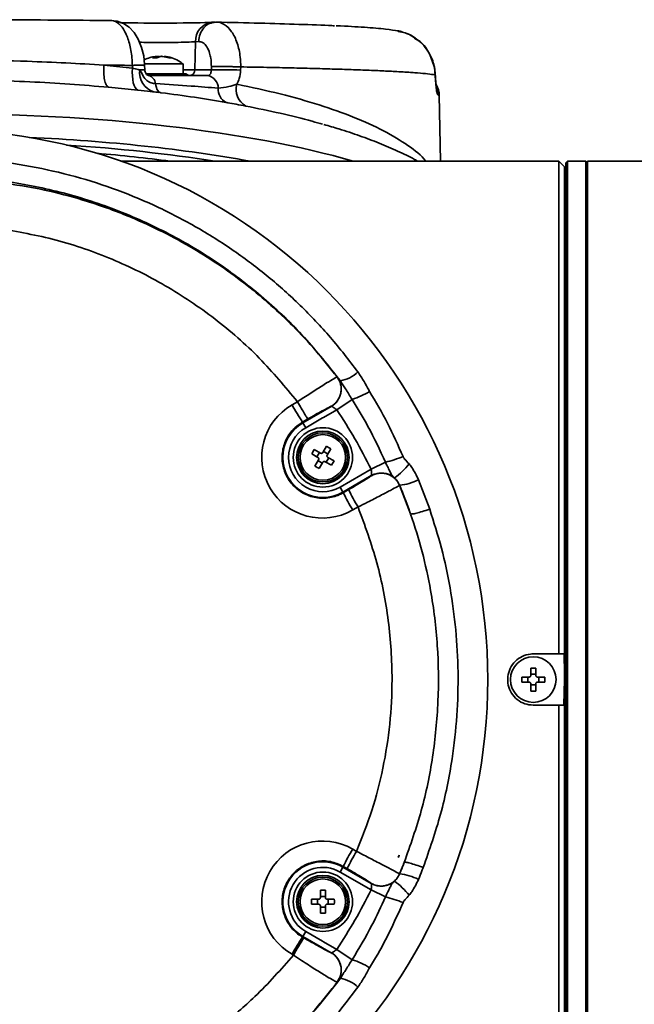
# Model space of a CAD drawing. Header units: millimetres. Extents: x 7 to 353, y 110 to 285.
# Tile 21 of 30: x 290.89 to 293.31, y 158.98 to 162.84. Entities that reach past the tile are written whole.
import ezdxf

# ---------------------------------------------------------------- set-up
doc = ezdxf.new("R2010")
doc.units = ezdxf.units.MM

msp = doc.modelspace()

# ---------------------------------------------------------------- linework, layer by layer
at = {"color": 7, "linetype": 'Continuous', "lineweight": 35}
for p, q in [((291.660732, 162.832886), (291.648381, 162.832326)), ((291.584166, 162.75619), (291.581657, 162.645549)), ((291.596506, 162.756749), (291.584166, 162.75619)), ((291.42881, 162.698521), (291.414639, 162.692346)), ((291.414639, 162.692346), (291.43168, 162.692346)), ((291.42881, 162.692346), (291.42881, 162.698521)), ((291.429709, 162.692346), (291.429709, 162.698788)), ((291.43168, 162.692346), (291.445852, 162.698521)), ((291.436194, 162.694312), (291.436194, 162.698521)), ((291.4615, 162.698788), (291.4615, 162.697463)), ((291.464855, 162.698521), (291.464855, 162.696758)), ((291.223949, 162.664269), (291.336313, 162.652613)), ((291.336313, 162.652613), (291.335949, 162.66324)), ((291.383336, 162.669021), (291.53505, 162.669021)), ((291.384427, 162.646091), (291.383817, 162.664519)), ((291.53505, 162.630482), (291.53505, 162.669021)), ((291.53505, 162.645549), (291.581657, 162.645549)), ((291.581657, 162.645549), (291.646066, 162.645549)), ((291.646066, 162.645549), (291.64622, 162.658118)), ((291.761257, 162.657436), (291.761092, 162.644866)), ((292.520759, 162.659524), (292.52124, 162.659868)), ((291.388822, 162.630482), (291.542075, 162.630482)), ((291.548783, 162.628245), (291.390832, 162.628245)), ((291.399133, 162.623773), (291.63252, 162.623773)), ((292.524791, 162.625945), (292.524912, 162.628197)), ((291.357997, 162.566069), (291.242301, 162.577592)), ((291.429435, 162.558374), (291.420106, 162.559537)), ((291.444407, 162.556448), (291.429418, 162.558225)), ((291.447403, 162.555945), (291.448908, 162.555865)), ((292.541205, 162.546874), (292.536195, 162.546874)), ((292.545737, 162.287246), (292.541205, 162.546874)), ((293.0109, 162.287246), (291.291604, 162.287246)), ((293.033261, 162.264884), (293.0109, 162.287246)), ((293.0109, 160.352988), (293.0109, 162.287246)), ((293.033261, 162.264884), (293.033261, 160.252362)), ((293.044442, 162.287246), (293.037733, 162.280537)), ((293.037733, 158.224187), (293.037733, 162.280537)), ((293.115998, 162.287246), (293.044442, 162.287246)), ((293.044442, 162.287246), (293.044442, 158.217478)), ((293.122707, 162.280537), (293.115998, 162.287246)), ((293.115998, 158.217478), (293.115998, 162.287246)), ((293.435766, 162.287246), (293.122707, 162.287246)), ((293.122707, 158.217478), (293.122707, 162.287246)), ((293.037733, 162.18662), (293.033261, 162.18662)), ((292.139873, 161.440108), (292.140274, 161.439942)), ((291.962855, 161.330773), (291.984218, 161.343123)), ((292.198746, 161.352296), (292.138276, 161.311371)), ((292.005471, 161.260507), (292.117031, 161.324916)), ((292.138276, 161.311371), (292.086516, 161.281487)), ((292.117031, 161.324916), (292.116639, 161.32507)), ((292.025366, 161.275356), (292.004023, 161.263016)), ((292.004023, 161.263016), (292.005471, 161.260507)), ((292.005471, 161.260507), (292.016648, 161.241149)), ((292.082645, 161.279252), (292.016648, 161.241149)), ((292.086516, 161.281487), (292.082645, 161.279252)), ((292.050065, 161.155421), (292.040226, 161.138379)), ((292.040226, 161.138379), (292.064771, 161.124208)), ((292.07461, 161.14125), (292.050065, 161.155421)), ((292.06076, 161.126524), (292.070599, 161.143566)), ((292.097945, 161.16825), (292.083774, 161.143705)), ((292.08609, 161.147717), (292.103132, 161.137878)), ((292.100816, 161.133866), (292.114987, 161.158411)), ((292.067227, 161.115044), (292.053055, 161.090499)), ((292.081952, 161.101193), (292.06491, 161.111032)), ((292.070097, 161.08066), (292.084268, 161.105205)), ((292.093432, 161.10766), (292.117978, 161.093489)), ((292.107283, 161.122386), (292.097444, 161.105344)), ((292.127817, 161.110531), (292.103271, 161.124702)), ((292.117978, 161.093489), (292.127817, 161.110531)), ((292.329776, 161.105555), (292.273022, 161.077984)), ((292.151394, 161.007762), (292.273022, 161.077984)), ((292.27413, 161.052811), (292.162571, 160.988403)), ((292.459481, 161.036847), (292.503422, 160.921151)), ((292.162571, 160.988403), (292.151394, 161.007762)), ((292.164101, 160.985752), (292.162571, 160.988403)), ((292.164101, 160.985752), (292.185043, 160.997826)), ((292.385332, 161.015163), (292.385284, 161.014799)), ((292.428421, 160.9028), (292.385332, 161.015163)), ((292.222113, 160.93007), (292.201172, 160.917996)), ((292.910274, 160.352988), (293.0109, 160.352988)), ((293.030747, 160.352988), (293.0109, 160.352988)), ((292.920113, 160.297252), (292.900435, 160.297252)), ((292.900435, 160.297252), (292.900435, 160.268909)), ((292.920113, 160.268909), (292.920113, 160.297252)), ((292.893726, 160.262201), (292.865384, 160.262201)), ((292.889094, 160.242523), (292.889094, 160.262201)), ((292.900435, 160.273542), (292.920113, 160.273542)), ((292.955164, 160.262201), (292.926821, 160.262201)), ((292.931453, 160.262201), (292.931453, 160.242523)), ((293.033261, 160.252362), (293.030747, 160.151736)), ((293.033261, 160.252362), (293.033261, 158.23984)), ((292.865384, 160.242523), (292.893726, 160.242523)), ((292.900435, 160.235815), (292.900435, 160.207472)), ((292.920113, 160.231182), (292.900435, 160.231182)), ((292.900435, 160.207472), (292.920113, 160.207472)), ((292.920113, 160.207472), (292.920113, 160.235815)), ((292.926821, 160.242523), (292.955164, 160.242523)), ((293.0109, 160.151736), (292.910274, 160.151736)), ((293.0109, 158.217478), (293.0109, 160.151736)), ((293.0109, 160.151736), (293.030747, 160.151736)), ((292.201172, 159.586728), (292.216291, 159.578011)), ((292.383677, 159.563136), (292.379868, 159.553399)), ((292.379868, 159.553399), (292.380164, 159.553293)), ((292.380178, 159.553293), (292.380164, 159.553293)), ((292.380178, 159.553293), (292.383677, 159.563136)), ((292.162571, 159.516321), (292.151394, 159.496962)), ((292.164101, 159.518972), (292.162571, 159.516321)), ((292.162571, 159.516321), (292.27413, 159.451913)), ((292.17922, 159.510255), (292.164101, 159.518972)), ((292.273022, 159.42674), (292.151394, 159.496962)), ((292.385315, 159.489687), (292.385332, 159.489561)), ((292.27413, 159.451913), (292.274073, 159.452291)), ((292.09386, 159.425159), (292.074182, 159.425159)), ((292.074182, 159.425159), (292.074182, 159.396816)), ((292.074182, 159.401449), (292.09386, 159.401449)), ((292.09386, 159.396816), (292.09386, 159.425159)), ((292.329776, 159.399169), (292.273022, 159.42674)), ((292.067474, 159.390108), (292.039131, 159.390108)), ((292.039131, 159.37043), (292.067474, 159.37043)), ((292.062842, 159.37043), (292.062842, 159.390108)), ((292.074182, 159.363722), (292.074182, 159.335379)), ((292.09386, 159.359089), (292.074182, 159.359089)), ((292.09386, 159.335379), (292.09386, 159.363722)), ((292.128911, 159.390108), (292.100568, 159.390108)), ((292.100568, 159.37043), (292.128911, 159.37043)), ((292.105201, 159.390108), (292.105201, 159.37043)), ((292.074182, 159.335379), (292.09386, 159.335379)), ((292.004023, 159.241708), (292.005471, 159.244217)), ((292.004023, 159.241708), (292.009804, 159.238365)), ((292.005471, 159.244217), (292.016648, 159.263575)), ((292.11694, 159.17986), (292.005471, 159.244217)), ((292.016648, 159.263575), (292.082645, 159.225472)), ((292.082645, 159.225472), (292.086515, 159.223238)), ((292.086515, 159.223238), (292.138276, 159.193353)), ((291.968636, 159.170609), (291.962855, 159.173951)), ((292.11694, 159.17986), (292.117151, 159.179799)), ((292.198746, 159.152428), (292.138276, 159.193353))]:
    msp.add_line(p, q, dxfattribs=at)
at = {"color": 7, "linetype": 'Continuous', "lineweight": 35, "flags": 128}
for points in [[(291.383805, 162.664519), (291.383715, 162.667179), (291.380295, 162.700236), (291.372236, 162.734133), (291.359021, 162.76647), (291.342332, 162.792617), (291.322809, 162.812829), (291.301007, 162.827328), (291.276792, 162.836323), (291.251357, 162.839216), (291.248188, 162.839137), (291.247835, 162.839122), (291.247717, 162.839117), (291.247676, 162.839115), (291.247672, 162.839115), (291.247669, 162.839115), (291.247669, 162.839115), (291.247669, 162.839115)], [(291.336313, 162.652613), (291.335518, 162.637021), (291.335824, 162.621962), (291.337223, 162.607902), (291.33967, 162.595278), (291.343091, 162.584482), (291.347378, 162.575849), (291.352398, 162.569648), (291.357997, 162.566069)], [(291.426704, 162.591814), (291.428275, 162.583829), (291.430257, 162.57668), (291.432623, 162.570465), (291.435339, 162.565268), (291.438369, 162.561161), (291.441671, 162.558201), (291.4452, 162.556428), (291.447403, 162.555945)], [(292.536195, 162.546874), (292.534545, 162.561573), (292.531601, 162.571995)]]:
    msp.add_lwpolyline(points, dxfattribs=at)
at = {"color": 7, "linetype": 'Continuous', "lineweight": 35}
for centre, radius in [((290.573512, 160.252362), 2.157871), ((292.084021, 161.124455), 0.116595), ((292.084021, 161.124455), 0.103179), ((292.084021, 161.124455), 0.09647), ((292.084021, 161.124455), 0.089445), ((292.910274, 160.252362), 0.089445), ((292.084021, 159.380269), 0.116595), ((292.084021, 159.380269), 0.103179), ((292.084021, 159.380269), 0.09647), ((292.084021, 159.380269), 0.089445)]:
    msp.add_circle(centre, radius, dxfattribs=at)
for centre, radius, start, end in [((291.656639, 162.760213), 0.072584, 96.532692, 183.177143), ((291.450652, 162.589553), 0.109924, 97.558085, 101.329617), ((291.4403, 162.588168), 0.11133, 69.350301, 82.404491), ((291.450139, 162.588168), 0.11133, 69.350302, 82.404491), ((291.442769, 162.634957), 0.078751, 172.16069, 253.274914), ((291.383828, 162.182915), 0.463177, 89.925938, 92.360277), ((291.560741, 162.644651), 0.020935, 274.265619, 2.460193), ((291.692408, 160.7635), 1.882619, 87.909226, 91.410536), ((291.388944, 162.58711), 0.038052, 7.099939, 74.468106), ((291.542075, 162.619301), 0.011181, 53.130102, 90), ((291.5622, 162.646135), 0.022361, 233.130102, 270), ((291.619643, 162.571488), 0.053847, 2.336584, 76.163975), ((291.728362, 162.567685), 0.055243, 173.766039, 244.526047), ((291.818257, 162.568726), 0.075001, 163.856042, 240.113605), ((292.462953, 162.545508), 0.078265, 1, 31.343856), ((292.129191, 161.558337), 0.135321, 279.980276, 313.226771), ((292.077849, 161.392695), 0.078289, 300.031447, 37.120453), ((292.12039, 161.617012), 0.27607, 286.488883, 302.218819), ((292.082136, 161.124455), 0.238317, 120.034024, 299.965976), ((292.780751, 161.781331), 0.933786, 208.849278, 213.715379), ((290.573512, 160.252362), 1.889441, 25.910463, 34.089537), ((292.084021, 161.124455), 0.1571, 120, 300), ((292.084021, 161.124455), 0.134746, 120, 300), ((292.203239, 161.616139), 0.526031, 283.919072, 291.809179), ((292.188779, 161.283633), 0.297855, 306.306531, 321.682108), ((292.313238, 160.984978), 0.078299, 48.480854, 119.964705), ((292.367717, 161.213016), 0.198635, 275.087652, 297.514446), ((292.973274, 161.384442), 0.902061, 206.230092, 211.137226), ((292.994215, 161.396516), 0.902061, 206.230092, 211.137226), ((292.082136, 159.380269), 0.238317, 60.034024, 239.965976), ((292.973274, 159.120282), 0.902061, 148.862774, 153.769908), ((292.988279, 159.111624), 0.901932, 148.86229, 153.770121), ((290.43672, 160.252308), 2.065332, 340.217417, 340.507348), ((292.084021, 159.380269), 0.1571, 60, 240), ((292.084021, 159.380269), 0.134746, 60, 240), ((292.367717, 159.291708), 0.198635, 62.485554, 84.912348), ((292.313238, 159.519746), 0.078299, 240.035295, 311.519146), ((292.188779, 159.221091), 0.297855, 38.317892, 53.693469), ((290.573512, 160.252362), 1.889441, 325.910463, 334.089537), ((292.203239, 158.888585), 0.526031, 68.190821, 76.080928), ((292.780751, 158.723393), 0.933786, 146.284621, 151.150722), ((292.786532, 158.72005), 0.933786, 146.284621, 151.150722), ((292.077585, 159.112128), 0.078335, 322.830978, 59.84155), ((292.12039, 158.887712), 0.27607, 57.781181, 73.511117), ((292.129191, 158.946387), 0.135321, 46.773229, 80.019724)]:
    msp.add_arc(centre, radius, start, end, dxfattribs=at)
for centre, major_axis, ratio, start_param, end_param in [((291.445605, 162.835503), (0.238317, 0), 0.02618593, 4.00023536, 5.7589928), ((290.573512, 161.931893), (2.157871, 0), 0.25128914, 0.71461919, 1.57079633), ((290.573512, 161.816142), (2.157871, 0), 0.26517252, 0.96721382, 1.40447054), ((290.573512, 161.794543), (2.13551, 0), 0.26794919, 1.03734066, 1.33264108), ((290.573512, 161.792992), (2.057245, 0), 0.26794919, 1.11208926, 1.26313834), ((289.308036, 162.44423), (-1.839768, 3.186573), 0.74543168, 3.89308373, 3.89327579)]:
    msp.add_ellipse(centre, major_axis=major_axis, ratio=ratio, start_param=start_param, end_param=end_param, dxfattribs=at)
for points, knots in [([(289.899161, 162.839016), (289.952388, 162.839569), (290.058821, 162.840676), (290.226616, 162.841798), (290.39853, 162.842508), (290.592416, 162.842765), (290.805072, 162.842392), (291.033532, 162.841259), (291.178683, 162.839865), (291.25122, 162.839168)], [0, 0, 0, 0, 0.123708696, 0.247366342, 0.373457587, 0.499440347, 0.666222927, 0.833201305, 1, 1, 1, 1]), ([(291.335949, 162.663294), (291.335949, 162.663294), (291.335582, 162.683262), (291.331743, 162.723354), (291.317375, 162.776173), (291.296018, 162.816195), (291.272754, 162.836368), (291.257401, 162.839491), (291.25122, 162.839168), (291.25122, 162.839168)], [0, 0, 0, 0, 0.00000477, 0.21280821, 0.42517847, 0.63835314, 0.85300534, 0.99999523, 1, 1, 1, 1]), ([(291.664262, 162.832938), (291.664262, 162.832938), (291.675374, 162.833381), (291.697712, 162.827322), (291.727035, 162.798387), (291.749007, 162.752993), (291.759691, 162.703174), (291.761361, 162.670264), (291.761258, 162.657453), (291.761258, 162.657452)], [0, 0, 0, 0, 0.00000478, 0.21605967, 0.43238842, 0.64836407, 0.86307777, 0.99999522, 1, 1, 1, 1]), ([(291.664274, 162.832939), (291.722771, 162.831671), (291.841328, 162.829102), (291.991485, 162.824476), (292.088611, 162.821013), (292.126032, 162.819011), (292.129193, 162.818842)], [0, 0, 0, 0, 0.31748987, 0.64346606, 0.96988731, 1, 1, 1, 1]), ([(292.380251, 162.798308), (292.365314, 162.800893), (292.333493, 162.806401), (292.248616, 162.812946), (292.180644, 162.816986), (292.136632, 162.818791), (292.136204, 162.818809)], [0, 0, 0, 0, 0.30374779, 0.64710466, 0.99657039, 1, 1, 1, 1]), ([(292.401751, 162.792043), (292.395271, 162.794638), (292.386801, 162.79803), (292.37778, 162.798812), (292.375661, 162.798995)], [0, 0, 0, 0, 0.76508979, 1, 1, 1, 1]), ([(292.449474, 162.766717), (292.435936, 162.776534), (292.414755, 162.791892), (292.389091, 162.794863), (292.379831, 162.795935)], [0, 0, 0, 0, 0.63914658, 1, 1, 1, 1]), ([(292.450295, 162.767753), (292.44928, 162.768623), (292.439308, 162.777177), (292.425408, 162.784738), (292.411999, 162.788823), (292.409875, 162.78947)], [0, 0, 0, 0, 0.08706448, 0.85544724, 1, 1, 1, 1]), ([(292.520759, 162.659524), (292.514495, 162.678572), (292.501981, 162.716624), (292.473769, 162.753487), (292.452817, 162.764897), (292.449474, 162.766717)], [0, 0, 0, 0, 0.45723133, 0.9133876, 1, 1, 1, 1]), ([(292.520834, 162.659841), (292.518552, 162.669135), (292.513383, 162.690181), (292.497512, 162.71991), (292.476369, 162.747449), (292.458665, 162.761235), (292.450295, 162.767753)], [0, 0, 0, 0, 0.21700733, 0.49145874, 0.75956867, 1, 1, 1, 1]), ([(291.584166, 162.75619), (291.573623, 162.755617), (291.552536, 162.754472), (291.504576, 162.753388), (291.45142, 162.75297), (291.401579, 162.753171), (291.375066, 162.753778), (291.364105, 162.754029)], [0, 0, 0, 0, 0.21269356, 0.42537015, 0.63788985, 0.85030025, 1, 1, 1, 1]), ([(291.646217, 162.658118), (291.64581, 162.669372), (291.645139, 162.687957), (291.638728, 162.71486), (291.628844, 162.737265), (291.613722, 162.754147), (291.602244, 162.755882), (291.596506, 162.756749)], [0, 0, 0, 0, 0.212448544, 0.350865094, 0.566753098, 0.783388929, 1, 1, 1, 1]), ([(289.855699, 162.657537), (289.923328, 162.662431), (290.058589, 162.67222), (290.27112, 162.68117), (290.487934, 162.685547), (290.70685, 162.685045), (290.903292, 162.680449), (291.075516, 162.673226), (291.174568, 162.667527), (291.223357, 162.664326), (291.223358, 162.664326)], [0, 0, 0, 0, 0.15424312, 0.30849333, 0.46470876, 0.62141586, 0.77763286, 0.88881739, 0.99999904, 1, 1, 1, 1]), ([(291.425876, 162.697625), (291.418893, 162.696771), (291.403537, 162.694893), (291.389542, 162.68824), (291.381911, 162.684612)], [0, 0, 0, 0, 0.45470892, 1, 1, 1, 1]), ([(291.429636, 162.698833), (291.429453, 162.698835), (291.429088, 162.698838), (291.427829, 162.698711), (291.426786, 162.698577), (291.426355, 162.698521)], [0, 0, 0, 0, 0.37045732, 0.73975938, 1, 1, 1, 1]), ([(291.42881, 162.698521), (291.429148, 162.698603), (291.429677, 162.698731), (291.429632, 162.698773), (291.429616, 162.698788)], [0, 0, 0, 0, 0.64040929, 1, 1, 1, 1]), ([(291.436194, 162.698521), (291.436878, 162.698599), (291.438247, 162.698754), (291.440554, 162.698852), (291.442705, 162.698833), (291.444362, 162.698711), (291.445066, 162.698577), (291.445358, 162.698521)], [0, 0, 0, 0, 0.21361366, 0.42729609, 0.63945848, 0.85095926, 1, 1, 1, 1]), ([(291.455016, 162.698521), (291.454331, 162.698599), (291.452962, 162.698754), (291.450656, 162.698852), (291.448504, 162.698833), (291.446847, 162.698711), (291.446143, 162.698577), (291.445852, 162.698521)], [0, 0, 0, 0, 0.21361365, 0.42729606, 0.63945843, 0.85095919, 1, 1, 1, 1]), ([(291.461594, 162.698788), (291.461572, 162.698806), (291.461502, 162.698862), (291.462182, 162.698829), (291.46337, 162.698712), (291.46442, 162.698577), (291.464855, 162.698521)], [0, 0, 0, 0, 0.14065465, 0.45900548, 0.77636355, 1, 1, 1, 1]), ([(291.533859, 162.669113), (291.530429, 162.671931), (291.519512, 162.680902), (291.49729, 162.690773), (291.476953, 162.697749), (291.465473, 162.698174), (291.464051, 162.698227)], [0, 0, 0, 0, 0.17313249, 0.55110545, 0.94436374, 1, 1, 1, 1]), ([(291.479561, 162.692346), (291.481275, 162.692493), (291.484702, 162.692788), (291.487834, 162.692493), (291.4894, 162.692346)], [0, 0, 0, 0, 0.49999997, 1, 1, 1, 1]), ([(291.335949, 162.66324), (291.325623, 162.663342), (291.288674, 162.663708), (291.251055, 162.664034), (291.223949, 162.664269)], [0, 0, 0, 0, 0.27946805, 1, 1, 1, 1]), ([(291.335949, 162.663294), (291.340911, 162.663446), (291.350835, 162.66375), (291.363321, 162.664108), (291.373367, 162.664374), (291.380181, 162.664524), (291.383666, 162.664571), (291.383453, 162.664522), (291.38338, 162.664504)], [0, 0, 0, 0, 0.180794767, 0.361589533, 0.5423843, 0.723179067, 0.903973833, 1, 1, 1, 1]), ([(291.336313, 162.652613), (291.344227, 162.650682), (291.354684, 162.648131), (291.362783, 162.646174), (291.364753, 162.645699)], [0, 0, 0, 0, 0.75680529, 1, 1, 1, 1]), ([(291.364753, 162.645699), (291.366026, 162.644668), (291.368571, 162.642606), (291.374051, 162.630334), (291.38201, 162.612318), (291.400461, 162.597709), (291.415426, 162.592407), (291.424313, 162.59194), (291.426704, 162.591814)], [0, 0, 0, 0, 0.06849777, 0.13699767, 0.45923032, 0.68762049, 0.91593785, 1, 1, 1, 1]), ([(291.398903, 162.623863), (291.398335, 162.623839), (291.397342, 162.623797), (291.392545, 162.626633), (291.388313, 162.631804), (291.385695, 162.637874), (291.384426, 162.642839), (291.384538, 162.645523), (291.38456, 162.646048)], [0, 0, 0, 0, 0.31609352, 0.55217282, 0.71948243, 0.85070158, 0.97080031, 1, 1, 1, 1]), ([(291.63252, 162.623773), (291.633548, 162.623862), (291.636364, 162.624106), (291.640292, 162.626573), (291.643661, 162.631412), (291.645802, 162.637917), (291.645979, 162.643034), (291.646066, 162.645549)], [0, 0, 0, 0, 0.12851985, 0.35211552, 0.57486479, 0.79108006, 1, 1, 1, 1]), ([(291.761092, 162.644866), (291.760107, 162.633518), (291.758378, 162.613594), (291.749874, 162.596806), (291.746213, 162.589581)], [0, 0, 0, 0, 0.56961166, 1, 1, 1, 1]), ([(292.524791, 162.625931), (292.515951, 162.62732), (292.499371, 162.629927), (292.467662, 162.632776), (292.445017, 162.63451), (292.433781, 162.635317), (292.422462, 162.636085), (292.411129, 162.636813), (292.399857, 162.637503), (292.374735, 162.638969), (292.33253, 162.641154), (292.26787, 162.643967), (292.197625, 162.646589), (292.122801, 162.649019), (292.044387, 162.651257), (291.95872, 162.653414), (291.86537, 162.655494), (291.795863, 162.65679), (291.761259, 162.657436)], [0, 0, 0, 0, 0.11316368, 0.21223365, 0.23585606, 0.25851103, 0.28019856, 0.30091867, 0.32067139, 0.33945672, 0.42800607, 0.51389256, 0.5971164, 0.67767783, 0.75557708, 0.83081435, 0.91577175, 1, 1, 1, 1]), ([(292.524784, 162.625945), (292.524784, 162.625946), (292.524423, 162.637153), (292.522591, 162.648338), (292.520759, 162.659524)], [0, 0, 0, 0, 0.00003961, 1, 1, 1, 1]), ([(292.525167, 162.628219), (292.52481, 162.634233), (292.524182, 162.6448), (292.521979, 162.655283), (292.52103, 162.659799)], [0, 0, 0, 0, 0.56917787, 1, 1, 1, 1]), ([(291.2423, 162.577593), (291.191755, 162.581846), (291.09033, 162.59038), (290.931909, 162.599337), (290.769098, 162.605277), (290.601693, 162.607695), (290.432063, 162.606494), (290.245793, 162.600964), (290.044467, 162.590199), (289.905351, 162.577384), (289.835358, 162.570937)], [0, 0, 0, 0, 0.11103657, 0.22281085, 0.33793095, 0.45384852, 0.57227739, 0.69157452, 0.84482182, 1, 1, 1, 1]), ([(292.536195, 162.546874), (292.535266, 162.547985), (292.533416, 162.550197), (292.530001, 162.567555), (292.526757, 162.593042), (292.525443, 162.615023), (292.52479, 162.625945)], [0, 0, 0, 0, 0.253646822, 0.505215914, 0.754146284, 1, 1, 1, 1]), ([(292.530911, 162.571655), (292.530906, 162.571671), (292.530892, 162.571721), (292.530059, 162.575912), (292.528712, 162.585053), (292.527035, 162.600907), (292.525806, 162.616189), (292.525467, 162.626084), (292.525393, 162.628235)], [0, 0, 0, 0, 0.07036777, 0.21094272, 0.41889176, 0.66170453, 0.92645407, 1, 1, 1, 1]), ([(291.420106, 162.559537), (291.415581, 162.560025), (291.396595, 162.562073), (291.374685, 162.564341), (291.357997, 162.566069)], [0, 0, 0, 0, 0.23829116, 1, 1, 1, 1]), ([(291.426704, 162.591814), (291.474095, 162.588772), (291.558843, 162.583332), (291.638384, 162.576636), (291.673446, 162.573684)], [0, 0, 0, 0, 0.55919816, 1, 1, 1, 1]), ([(291.673446, 162.573684), (291.687181, 162.57525), (291.711976, 162.578077), (291.735653, 162.586032), (291.746213, 162.589581)], [0, 0, 0, 0, 0.55397182, 1, 1, 1, 1]), ([(291.746213, 162.589581), (291.804142, 162.577147), (291.920187, 162.552241), (292.072609, 162.508667), (292.209578, 162.460354), (292.327111, 162.407069), (292.419674, 162.349362), (292.473193, 162.309036), (292.487966, 162.287841), (292.488381, 162.287246)], [0, 0, 0, 0, 0.16103672, 0.32259293, 0.4836571, 0.65393272, 0.82478046, 0.99508032, 1, 1, 1, 1]), ([(291.428231, 162.558566), (291.43004, 162.558348), (291.433125, 162.557977), (291.435957, 162.557494), (291.438276, 162.557177), (291.438379, 162.557163)], [0, 0, 0, 0, 0.5756098, 0.98113259, 1, 1, 1, 1]), ([(291.704602, 162.517812), (291.663481, 162.524754), (291.580975, 162.538682), (291.493025, 162.550125), (291.448908, 162.555865)], [0, 0, 0, 0, 0.49839216, 1, 1, 1, 1]), ([(291.780885, 162.5037), (291.768571, 162.506055), (291.74577, 162.510417), (291.719262, 162.515236), (291.706542, 162.517471), (291.704602, 162.517812)], [0, 0, 0, 0, 0.49879514, 0.92356816, 1, 1, 1, 1]), ([(292.082753, 162.432096), (292.069453, 162.436081), (292.018173, 162.451446), (291.918315, 162.475772), (291.826695, 162.494391), (291.780885, 162.5037)], [0, 0, 0, 0, 0.14901138, 0.57451001, 1, 1, 1, 1]), ([(292.456115, 162.287246), (292.452122, 162.289573), (292.428075, 162.303589), (292.378241, 162.327199), (292.306738, 162.358168), (292.229539, 162.386944), (292.157083, 162.41126), (292.108081, 162.425318), (292.088377, 162.43097)], [0, 0, 0, 0, 0.04168164, 0.25107054, 0.45801421, 0.66232279, 0.86421177, 1, 1, 1, 1]), ([(288.859886, 161.382259), (288.902504, 161.442487), (288.988253, 161.563668), (289.129241, 161.713967), (289.270617, 161.840062), (289.410168, 161.944526), (289.559114, 162.03735), (289.715255, 162.116919), (289.875869, 162.18217), (290.04116, 162.233758), (290.21157, 162.271388), (290.385658, 162.294482), (290.560683, 162.302525), (290.737109, 162.295647), (290.914035, 162.273248), (291.088643, 162.235422), (291.258062, 162.182904), (291.422877, 162.115922), (291.583119, 162.03377), (291.733111, 161.939275), (291.870857, 161.835085), (291.997212, 161.721851), (292.115924, 161.597575), (292.186555, 161.505682), (292.221871, 161.459735)], [0, 0, 0, 0, 0.0553093, 0.11128353, 0.15486558, 0.19844848, 0.24329866, 0.28814963, 0.33185721, 0.37556528, 0.42048483, 0.46540466, 0.51007516, 0.55474565, 0.60069525, 0.64664451, 0.69141963, 0.73619419, 0.78230088, 0.82840667, 0.87071021, 0.91301301, 0.95650694, 1, 1, 1, 1]), ([(292.152643, 161.425064), (292.10682, 161.482995), (292.015024, 161.599046), (291.854715, 161.751425), (291.6773, 161.888559), (291.481825, 162.005442), (291.271228, 162.100463), (291.052043, 162.17029), (290.827037, 162.213512), (290.599275, 162.23075), (290.372954, 162.221996), (290.150945, 162.187277), (289.935708, 162.128483), (289.728237, 162.04602), (289.531424, 161.940056), (289.347244, 161.812691), (289.181455, 161.667433), (289.03407, 161.508191), (288.952489, 161.391722), (288.9117, 161.333489)], [0, 0, 0, 0, 0.0574531, 0.11509155, 0.17255444, 0.23330371, 0.29425709, 0.35501501, 0.4154519, 0.47607936, 0.53651822, 0.59545817, 0.65457342, 0.71350869, 0.77212325, 0.83091729, 0.88952217, 0.94476238, 1, 1, 1, 1]), ([(290.816204, 162.203641), (290.874765, 162.194801), (290.984594, 162.178222), (291.104044, 162.146512), (291.176606, 162.123867), (291.210334, 162.112632), (291.242426, 162.101312), (291.2729, 162.089979), (291.301772, 162.078707), (291.363312, 162.053586), (291.455244, 162.01138), (291.573599, 161.94672), (291.683803, 161.876475), (291.785799, 161.801651), (291.879685, 161.723238), (291.970154, 161.637571), (292.057737, 161.54422), (292.112572, 161.474713), (292.139872, 161.44011)], [0, 0, 0, 0, 0.11316368, 0.21223365, 0.23585606, 0.25851103, 0.28019856, 0.30091867, 0.32067139, 0.33945672, 0.42800607, 0.51389256, 0.5971164, 0.67767783, 0.75557708, 0.83081435, 0.91577175, 1, 1, 1, 1]), ([(291.984217, 161.343125), (291.935736, 161.401481), (291.837477, 161.519753), (291.661953, 161.67209), (291.467912, 161.803009), (291.258369, 161.906295), (291.037988, 161.983663), (290.885303, 162.010297), (290.808908, 162.023623)], [0, 0, 0, 0, 0.16325698, 0.33087772, 0.49872731, 0.66644347, 0.83310683, 1, 1, 1, 1]), ([(292.221871, 161.459735), (292.230087, 161.447421), (292.245301, 161.424621), (292.258674, 161.398113), (292.266399, 161.385392), (292.267578, 161.383452)], [0, 0, 0, 0, 0.49879514, 0.92356816, 1, 1, 1, 1]), ([(291.984198, 161.343112), (291.984198, 161.343112), (292.00109, 161.354224), (292.035408, 161.376562), (292.081503, 161.405885), (292.117122, 161.427858), (292.135602, 161.438541), (292.139507, 161.440211), (292.139865, 161.440108), (292.139865, 161.440108)], [0, 0, 0, 0, 0.00000478, 0.21605967, 0.43238842, 0.64836407, 0.86307777, 0.99999522, 1, 1, 1, 1]), ([(292.140274, 161.439942), (292.140627, 161.439636), (292.141345, 161.439014), (292.145076, 161.434641), (292.149814, 161.428645), (292.152643, 161.425064)], [0, 0, 0, 0, 0.28085191, 0.57055564, 1, 1, 1, 1]), ([(292.198746, 161.352296), (292.190215, 161.366031), (292.174814, 161.390826), (292.159482, 161.414503), (292.152643, 161.425064)], [0, 0, 0, 0, 0.55397182, 1, 1, 1, 1]), ([(292.267578, 161.383452), (292.291824, 161.342332), (292.340474, 161.259826), (292.379228, 161.171875), (292.398668, 161.127758)], [0, 0, 0, 0, 0.498392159, 1, 1, 1, 1]), ([(292.329776, 161.105555), (292.30791, 161.152946), (292.268808, 161.237694), (292.220181, 161.317234), (292.198746, 161.352296)], [0, 0, 0, 0, 0.55919816, 1, 1, 1, 1]), ([(292.116634, 161.325067), (292.11534, 161.324661), (292.113203, 161.323989), (292.100691, 161.317578), (292.082398, 161.307694), (292.055321, 161.292572), (292.035351, 161.281094), (292.025366, 161.275356)], [0, 0, 0, 0, 0.212448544, 0.350865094, 0.566753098, 0.783388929, 1, 1, 1, 1]), ([(292.138276, 161.311371), (292.137101, 161.312398), (292.133881, 161.315214), (292.12844, 161.319142), (292.122872, 161.322511), (292.118522, 161.324652), (292.117522, 161.324829), (292.117031, 161.324916)], [0, 0, 0, 0, 0.12851985, 0.35211552, 0.57486479, 0.79108006, 1, 1, 1, 1]), ([(292.004023, 161.263016), (291.989325, 161.252468), (291.959931, 161.231373), (291.932275, 161.183481), (291.921108, 161.130068), (291.928489, 161.075747), (291.953354, 161.027), (291.992955, 160.989208), (292.042877, 160.966611), (292.097364, 160.961925), (292.138508, 160.97208), (292.159217, 160.983143), (292.164101, 160.985752)], [0, 0, 0, 0, 0.10746611, 0.21492364, 0.3223019, 0.42962493, 0.53694098, 0.64430129, 0.7517377, 0.85924873, 0.96680019, 1, 1, 1, 1]), ([(292.07461, 161.14125), (292.075295, 161.140938), (292.076664, 161.140316), (292.07897, 161.140304), (292.081121, 161.141003), (292.082778, 161.142225), (292.083483, 161.143272), (292.083774, 161.143705)], [0, 0, 0, 0, 0.213613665, 0.427296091, 0.639458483, 0.850959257, 1, 1, 1, 1]), ([(292.114987, 161.158411), (292.112189, 161.160125), (292.106594, 161.163552), (292.100828, 161.166684), (292.097945, 161.16825)], [0, 0, 0, 0, 0.49999997, 1, 1, 1, 1]), ([(292.067227, 161.115044), (292.067538, 161.115728), (292.06816, 161.117097), (292.068172, 161.119404), (292.067473, 161.121555), (292.066251, 161.123212), (292.065204, 161.123917), (292.064771, 161.124208)], [0, 0, 0, 0, 0.21361366, 0.42729609, 0.63945848, 0.85095926, 1, 1, 1, 1]), ([(292.093432, 161.10766), (292.092748, 161.107972), (292.091379, 161.108594), (292.089072, 161.108606), (292.086921, 161.107907), (292.085264, 161.106685), (292.084559, 161.105638), (292.084268, 161.105205)], [0, 0, 0, 0, 0.21361362, 0.42729603, 0.63945841, 0.85095916, 1, 1, 1, 1]), ([(292.100816, 161.133866), (292.100505, 161.133182), (292.099882, 161.131813), (292.09987, 161.129506), (292.100569, 161.127355), (292.101792, 161.125698), (292.102838, 161.124993), (292.103271, 161.124702)], [0, 0, 0, 0, 0.21361365, 0.427296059, 0.639458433, 0.85095919, 1, 1, 1, 1]), ([(292.36514, 161.043604), (292.36368, 161.044876), (292.360761, 161.047421), (292.354661, 161.052901), (292.351258, 161.060861), (292.342207, 161.079311), (292.335151, 161.094276), (292.330916, 161.103163), (292.329776, 161.105555)], [0, 0, 0, 0, 0.06849777, 0.13699767, 0.45923032, 0.68762049, 0.91593785, 1, 1, 1, 1]), ([(292.398668, 161.127758), (292.399302, 161.126418), (292.400969, 161.122893), (292.409174, 161.113353), (292.41664, 161.105269), (292.42247, 161.098956)], [0, 0, 0, 0, 0.11838968, 0.3114583, 1, 1, 1, 1]), ([(292.42247, 161.098956), (292.426044, 161.094432), (292.441042, 161.075445), (292.451509, 161.053536), (292.459481, 161.036847)], [0, 0, 0, 0, 0.23829116, 1, 1, 1, 1]), ([(292.053055, 161.090499), (292.055853, 161.088785), (292.061448, 161.085358), (292.067214, 161.082226), (292.070097, 161.08066)], [0, 0, 0, 0, 0.50000004, 1, 1, 1, 1]), ([(292.27413, 161.052811), (292.274226, 161.053005), (292.274498, 161.053552), (292.274873, 161.056805), (292.274956, 161.062659), (292.274496, 161.070015), (292.273511, 161.075342), (292.273022, 161.077984)], [0, 0, 0, 0, 0.11798258, 0.33296212, 0.55542661, 0.77952919, 1, 1, 1, 1]), ([(292.185043, 160.997826), (292.195027, 161.003617), (292.214996, 161.015198), (292.241698, 161.031127), (292.261861, 161.043537), (292.272454, 161.050505), (292.273595, 161.051726), (292.274038, 161.052201)], [0, 0, 0, 0, 0.21634231, 0.43269, 0.64873142, 0.8633684, 1, 1, 1, 1]), ([(292.385332, 161.015163), (292.381219, 161.023077), (292.375783, 161.033534), (292.367222, 161.041634), (292.36514, 161.043604)], [0, 0, 0, 0, 0.75680529, 1, 1, 1, 1]), ([(292.385283, 161.014799), (292.385283, 161.014799), (292.385059, 161.014433), (292.378528, 161.010593), (292.351618, 160.996226), (292.310503, 160.974869), (292.264915, 160.951604), (292.234443, 160.936251), (292.222113, 160.93007), (292.222113, 160.93007)], [0, 0, 0, 0, 0.00000477, 0.21280821, 0.42517847, 0.63835314, 0.85300534, 0.99999523, 1, 1, 1, 1]), ([(292.385284, 161.014799), (292.389576, 161.004473), (292.404933, 160.967524), (292.418585, 160.929905), (292.428421, 160.9028)], [0, 0, 0, 0, 0.27946805, 1, 1, 1, 1]), ([(292.216291, 159.578011), (292.237425, 159.631238), (292.279684, 159.737671), (292.322548, 159.905467), (292.349647, 160.077381), (292.359475, 160.271266), (292.345206, 160.483923), (292.301949, 160.712383), (292.248716, 160.857534), (292.222113, 160.93007)], [0, 0, 0, 0, 0.1237087, 0.24736634, 0.37345759, 0.49944035, 0.66622293, 0.8332013, 1, 1, 1, 1]), ([(292.503419, 160.92115), (292.519636, 160.870436), (292.552072, 160.769006), (292.585784, 160.6104), (292.607928, 160.447755), (292.616971, 160.280144), (292.612423, 160.110706), (292.591645, 159.923975), (292.551093, 159.722879), (292.50239, 159.583764), (292.47804, 159.514208)], [0, 0, 0, 0, 0.11140462, 0.2228113, 0.33832984, 0.45384949, 0.57271283, 0.69157582, 0.84579009, 1, 1, 1, 1]), ([(292.403529, 159.534549), (292.427445, 159.602178), (292.475279, 159.737439), (292.518594, 159.949971), (292.539929, 160.166784), (292.537247, 160.3857), (292.513541, 160.582142), (292.475764, 160.754366), (292.445651, 160.853419), (292.428623, 160.902208), (292.428623, 160.902208)], [0, 0, 0, 0, 0.15424312, 0.30849333, 0.46470876, 0.62141586, 0.77763286, 0.88881739, 0.99999904, 1, 1, 1, 1]), ([(292.910274, 160.151736), (292.898966, 160.152847), (292.876352, 160.155069), (292.846249, 160.172392), (292.823346, 160.197912), (292.810235, 160.229799), (292.808405, 160.264165), (292.818043, 160.297191), (292.838066, 160.325196), (292.866209, 160.344907), (292.891869, 160.352383), (292.906705, 160.352871), (292.910274, 160.352988)], [0, 0, 0, 0, 0.10728283, 0.21456249, 0.32192463, 0.42934059, 0.536667, 0.64390042, 0.75118219, 0.85857836, 0.96597667, 1, 1, 1, 1]), ([(293.030747, 160.352988), (293.031134, 160.344725), (293.032706, 160.311206), (293.033023, 160.277648), (293.033261, 160.252362)], [0, 0, 0, 0, 0.24651318, 1, 1, 1, 1]), ([(292.865384, 160.262201), (292.865298, 160.258921), (292.865128, 160.252362), (292.865298, 160.245803), (292.865384, 160.242523)], [0, 0, 0, 0, 0.50000004, 1, 1, 1, 1]), ([(292.893726, 160.262201), (292.894475, 160.262274), (292.895971, 160.262419), (292.897975, 160.263562), (292.899488, 160.265243), (292.900312, 160.26713), (292.900399, 160.268389), (292.900435, 160.268909)], [0, 0, 0, 0, 0.21361366, 0.42729609, 0.63945848, 0.85095926, 1, 1, 1, 1]), ([(292.920113, 160.268909), (292.920186, 160.268161), (292.920331, 160.266664), (292.921474, 160.264661), (292.923155, 160.263147), (292.925042, 160.262323), (292.926301, 160.262237), (292.926821, 160.262201)], [0, 0, 0, 0, 0.21361367, 0.42729609, 0.63945848, 0.85095926, 1, 1, 1, 1]), ([(292.954024, 160.242523), (292.954371, 160.243473), (292.956418, 160.249087), (292.956393, 160.256307), (292.954387, 160.261575), (292.954149, 160.262201)], [0, 0, 0, 0, 0.1521457, 0.89930918, 1, 1, 1, 1]), ([(292.955164, 160.242523), (292.955249, 160.245803), (292.955419, 160.252362), (292.955249, 160.258921), (292.955164, 160.262201)], [0, 0, 0, 0, 0.49999997, 1, 1, 1, 1]), ([(292.900435, 160.235815), (292.900362, 160.236563), (292.900216, 160.23806), (292.899073, 160.240063), (292.897392, 160.241577), (292.895505, 160.242401), (292.894247, 160.242487), (292.893726, 160.242523)], [0, 0, 0, 0, 0.21361362, 0.42729603, 0.63945841, 0.85095916, 1, 1, 1, 1]), ([(292.926821, 160.242523), (292.926073, 160.24245), (292.924576, 160.242305), (292.922572, 160.241162), (292.921059, 160.239481), (292.920235, 160.237594), (292.920149, 160.236335), (292.920113, 160.235815)], [0, 0, 0, 0, 0.21361365, 0.42729606, 0.63945843, 0.85095919, 1, 1, 1, 1]), ([(292.216291, 159.578011), (292.216291, 159.578011), (292.234948, 159.568434), (292.27267, 159.548993), (292.322962, 159.52284), (292.361539, 159.502571), (292.381293, 159.492019), (292.385127, 159.489849), (292.385315, 159.489686), (292.385315, 159.489686)], [0, 0, 0, 0, 0.00000459, 0.21533276, 0.43050007, 0.6460224, 0.86113448, 0.99999541, 1, 1, 1, 1]), ([(292.164101, 159.518972), (292.147612, 159.526428), (292.114631, 159.54134), (292.059311, 159.541336), (292.007437, 159.524275), (291.964053, 159.490654), (291.934285, 159.444661), (291.921425, 159.391418), (291.926898, 159.336906), (291.950124, 159.287451), (291.979459, 159.256985), (291.999344, 159.244617), (292.004023, 159.241708)], [0, 0, 0, 0, 0.10751765, 0.21504096, 0.32259472, 0.43012606, 0.53759189, 0.64497789, 0.75230482, 0.85961933, 0.96697344, 1, 1, 1, 1]), ([(292.403529, 159.534547), (292.399173, 159.523573), (292.393218, 159.508571), (292.386988, 159.493683), (292.385315, 159.489686)], [0, 0, 0, 0, 0.731555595, 1, 1, 1, 1]), ([(292.385332, 159.489561), (292.389861, 159.500512), (292.396043, 159.515458), (292.40195, 159.530522), (292.403529, 159.534549)], [0, 0, 0, 0, 0.73269754, 1, 1, 1, 1]), ([(292.47804, 159.514208), (292.47643, 159.510061), (292.470405, 159.494549), (292.464101, 159.479156), (292.459481, 159.467877)], [0, 0, 0, 0, 0.26729756, 1, 1, 1, 1]), ([(292.274073, 159.452291), (292.273588, 159.452808), (292.272351, 159.454127), (292.260952, 159.46162), (292.239446, 159.474854), (292.211052, 159.491793), (292.189831, 159.504101), (292.17922, 159.510255)], [0, 0, 0, 0, 0.13858107, 0.35353278, 0.56918275, 0.78458337, 1, 1, 1, 1]), ([(292.36514, 159.46112), (292.367238, 159.463106), (292.375798, 159.471208), (292.381231, 159.481666), (292.385332, 159.489561)], [0, 0, 0, 0, 0.24510933, 1, 1, 1, 1]), ([(292.273022, 159.42674), (292.273325, 159.428272), (292.274153, 159.432469), (292.274835, 159.439144), (292.274968, 159.445651), (292.274647, 159.450489), (292.274301, 159.451443), (292.27413, 159.451913)], [0, 0, 0, 0, 0.12851985, 0.35211552, 0.57486479, 0.79108006, 1, 1, 1, 1]), ([(292.329776, 159.399169), (292.332907, 159.405748), (292.339171, 159.418907), (292.347373, 159.436206), (292.354086, 159.449665), (292.357018, 159.454143), (292.363543, 159.459748), (292.36514, 159.46112)], [0, 0, 0, 0, 0.23020756, 0.46049982, 0.6888576, 0.92383943, 1, 1, 1, 1]), ([(292.459481, 159.467877), (292.451531, 159.451229), (292.441068, 159.429319), (292.426072, 159.410329), (292.42247, 159.405768)], [0, 0, 0, 0, 0.75980956, 1, 1, 1, 1]), ([(292.067474, 159.390108), (292.068222, 159.390181), (292.069719, 159.390326), (292.071722, 159.391469), (292.073236, 159.39315), (292.07406, 159.395037), (292.074146, 159.396296), (292.074182, 159.396816)], [0, 0, 0, 0, 0.21361366, 0.42729609, 0.63945848, 0.85095926, 1, 1, 1, 1]), ([(292.09386, 159.396816), (292.093933, 159.396068), (292.094078, 159.394571), (292.095221, 159.392568), (292.096902, 159.391054), (292.098789, 159.39023), (292.100048, 159.390144), (292.100568, 159.390108)], [0, 0, 0, 0, 0.21361367, 0.42729609, 0.63945848, 0.85095926, 1, 1, 1, 1]), ([(292.198746, 159.152428), (292.225736, 159.197053), (292.273996, 159.276848), (292.312712, 159.361749), (292.329776, 159.399169)], [0, 0, 0, 0, 0.55924452, 1, 1, 1, 1]), ([(292.42247, 159.405768), (292.417453, 159.400143), (292.409829, 159.391594), (292.401128, 159.382363), (292.399083, 159.377875), (292.398668, 159.376965)], [0, 0, 0, 0, 0.6054799, 0.92006277, 1, 1, 1, 1]), ([(292.039131, 159.390108), (292.039046, 159.386828), (292.038875, 159.380269), (292.039046, 159.37371), (292.039131, 159.37043)], [0, 0, 0, 0, 0.50000004, 1, 1, 1, 1]), ([(292.074182, 159.363722), (292.074109, 159.36447), (292.073964, 159.365967), (292.072821, 159.36797), (292.07114, 159.369484), (292.069253, 159.370308), (292.067994, 159.370394), (292.067474, 159.37043)], [0, 0, 0, 0, 0.21361362, 0.42729603, 0.63945841, 0.85095916, 1, 1, 1, 1]), ([(292.100568, 159.37043), (292.09982, 159.370357), (292.098323, 159.370212), (292.09632, 159.369069), (292.094806, 159.367388), (292.093983, 159.365501), (292.093896, 159.364242), (292.09386, 159.363722)], [0, 0, 0, 0, 0.21361365, 0.427296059, 0.639458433, 0.85095919, 1, 1, 1, 1]), ([(292.128911, 159.37043), (292.128996, 159.37371), (292.129167, 159.380269), (292.128996, 159.386828), (292.128911, 159.390108)], [0, 0, 0, 0, 0.49999997, 1, 1, 1, 1]), ([(292.398668, 159.376965), (292.381296, 159.337645), (292.346464, 159.258805), (292.300215, 159.174768), (292.272693, 159.129656), (292.267578, 159.121272)], [0, 0, 0, 0, 0.44753231, 0.89732403, 1, 1, 1, 1]), ([(292.009804, 159.238365), (292.016492, 159.234512), (292.034749, 159.223993), (292.063515, 159.207745), (292.091101, 159.19257), (292.110936, 159.182141), (292.114939, 159.18062), (292.11694, 159.17986)], [0, 0, 0, 0, 0.127445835, 0.347917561, 0.565990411, 0.782977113, 1, 1, 1, 1]), ([(288.9117, 159.171235), (288.939792, 159.1303), (288.995978, 159.048429), (289.10913, 158.913043), (289.2539, 158.769221), (289.435682, 158.62682), (289.632317, 158.506274), (289.841751, 158.410094), (290.060807, 158.338647), (290.285178, 158.293117), (290.512019, 158.27441), (290.738408, 158.281421), (290.960653, 158.313711), (291.175956, 158.370933), (291.382114, 158.450946), (291.576742, 158.552541), (291.757471, 158.674527), (291.92256, 158.814523), (292.053894, 158.951393), (292.125393, 159.044264), (292.152643, 159.07966)], [0, 0, 0, 0, 0.03857647, 0.07715355, 0.13745287, 0.19796141, 0.25827227, 0.319064, 0.38005508, 0.44085309, 0.50079969, 0.56093049, 0.62087608, 0.67912032, 0.73753566, 0.79577334, 0.85221261, 0.90881604, 0.96524644, 1, 1, 1, 1]), ([(290.80546, 158.548467), (290.878807, 158.558372), (291.025684, 158.578207), (291.22252, 158.638818), (291.395748, 158.712841), (291.546101, 158.796084), (291.687506, 158.894164), (291.832461, 159.016156), (291.919563, 159.114949), (291.968635, 159.170607)], [0, 0, 0, 0, 0.1638831, 0.32817385, 0.45464747, 0.58113982, 0.70843968, 0.8357387, 1, 1, 1, 1]), ([(292.140007, 159.064801), (292.136709, 159.066104), (292.13012, 159.068708), (292.098227, 159.087409), (292.054079, 159.114815), (292.008254, 159.144359), (291.979192, 159.163569), (291.968614, 159.170622), (291.968614, 159.170622)], [0, 0, 0, 0, 0.21789327, 0.43537159, 0.65333324, 0.87305674, 0.99999554, 1, 1, 1, 1]), ([(292.117156, 159.179797), (292.117715, 159.179935), (292.118565, 159.180145), (292.121719, 159.181641), (292.125972, 159.184017), (292.132112, 159.188093), (292.136233, 159.19161), (292.138276, 159.193353)], [0, 0, 0, 0, 0.20605329, 0.31288966, 0.54204854, 0.77289479, 1, 1, 1, 1]), ([(292.140499, 159.064941), (292.14355, 159.06954), (292.149651, 159.078738), (292.154861, 159.094595), (292.156845, 159.111089), (292.155256, 159.127668), (292.150245, 159.143562), (292.141975, 159.157999), (292.13098, 159.170607), (292.121764, 159.176733), (292.117156, 159.179797)], [0, 0, 0, 0, 0.124999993, 0.249999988, 0.374999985, 0.499999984, 0.624999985, 0.749999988, 0.874999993, 1, 1, 1, 1]), ([(292.152643, 159.07966), (292.160251, 159.091505), (292.175485, 159.115223), (292.190986, 159.140016), (292.198746, 159.152428)], [0, 0, 0, 0, 0.49939087, 1, 1, 1, 1]), ([(292.221871, 159.044988), (292.194014, 159.008371), (292.132614, 158.927663), (292.026737, 158.812386), (291.904971, 158.698327), (291.773268, 158.594145), (291.632343, 158.500299), (291.484155, 158.418493), (291.32836, 158.348513), (291.166097, 158.29145), (290.998175, 158.24786), (290.827137, 158.218684), (290.652529, 158.203868), (290.475704, 158.204155), (290.298574, 158.219826), (290.12402, 158.250735), (289.951521, 158.296812), (289.781813, 158.358576), (289.618177, 158.435135), (289.46334, 158.524979), (289.316615, 158.627931), (289.177685, 158.74493), (289.055243, 158.868669), (288.948638, 158.994555), (288.889527, 159.079746), (288.859886, 159.122465)], [0, 0, 0, 0, 0.03453198, 0.07611284, 0.11769444, 0.16039971, 0.20310574, 0.24608926, 0.28907341, 0.33322907, 0.37738522, 0.42171662, 0.46604825, 0.51162905, 0.5572098, 0.60227903, 0.64734791, 0.6937504, 0.74015217, 0.78498577, 0.82981853, 0.87604011, 0.92226057, 0.96101707, 1, 1, 1, 1]), ([(292.267578, 159.121272), (292.260464, 159.108245), (292.246242, 159.0822), (292.229993, 159.057389), (292.221871, 159.044988)], [0, 0, 0, 0, 0.5001713, 1, 1, 1, 1]), ([(292.140498, 159.064939), (292.12717, 159.047672), (292.100378, 159.012964), (292.057806, 158.962391), (292.013235, 158.912694), (291.936581, 158.832972), (291.818824, 158.725911), (291.69704, 158.636426), (291.613182, 158.582799), (291.575782, 158.560031), (291.537413, 158.537834), (291.498074, 158.516251), (291.457769, 158.495327), (291.416501, 158.475104), (291.374276, 158.45563), (291.319814, 158.432063), (291.247309, 158.403532), (291.150536, 158.370624), (291.034977, 158.338636), (290.900278, 158.309938), (290.803274, 158.298794), (290.75184, 158.292885)], [0, 0, 0, 0, 0.03998945, 0.08038267, 0.12117982, 0.16238105, 0.28316644, 0.41255857, 0.43899971, 0.46577357, 0.4928802, 0.52031962, 0.54809188, 0.57619702, 0.60463505, 0.63340603, 0.6850779, 0.74757266, 0.82089084, 0.90503305, 1, 1, 1, 1]), ([(292.140492, 159.06494), (292.140492, 159.06494), (292.140352, 159.064832), (292.14018, 159.064816), (292.140007, 159.064801)], [0, 0, 0, 0, 0.00016791, 1, 1, 1, 1]), ([(292.152643, 159.07966), (292.151938, 159.078759), (292.149216, 159.075279), (292.145265, 159.070356), (292.14186, 159.066293), (292.140923, 159.065362), (292.1405, 159.064941)], [0, 0, 0, 0, 0.10826371, 0.41786281, 0.73705043, 1, 1, 1, 1])]:
    msp.add_open_spline(points, degree=3, knots=knots, dxfattribs=at)
for points in [[(291.596506, 162.756749), (291.597623, 162.766883), (291.599858, 162.78715), (291.615572, 162.812401), (291.637854, 162.82987), (291.655467, 162.831916), (291.664273, 162.832939)], [(291.223949, 162.664269), (291.223524, 162.653791), (291.222672, 162.632834), (291.226206, 162.605716), (291.232753, 162.585223), (291.239118, 162.580136), (291.242301, 162.577592)], [(291.64622, 162.658127), (291.64928, 162.658233), (291.655401, 162.658446), (291.668015, 162.658635), (291.68247, 162.658716), (291.698389, 162.658678), (291.715001, 162.658523), (291.731531, 162.658258), (291.747426, 162.6579), (291.756647, 162.657596), (291.761257, 162.657444)], [(292.116638, 161.32507), (292.121254, 161.32813), (292.130486, 161.334251), (292.141494, 161.346866), (292.149767, 161.36132), (292.154769, 161.377239), (292.156337, 161.393851), (292.154323, 161.410381), (292.149073, 161.426276), (292.142939, 161.435497), (292.139873, 161.440108)], [(292.025366, 161.275356), (292.024457, 161.276473), (292.022638, 161.278708), (292.012898, 161.294423), (291.999566, 161.316705), (291.989334, 161.334317), (291.984218, 161.343123)], [(292.385283, 161.014799), (292.382824, 161.01976), (292.377905, 161.029683), (292.366765, 161.042178), (292.353457, 161.052189), (292.338286, 161.059137), (292.321998, 161.062766), (292.305343, 161.062829), (292.288914, 161.059603), (292.278997, 161.054668), (292.274038, 161.052201)], [(292.428421, 160.9028), (292.429912, 160.902374), (292.432892, 160.901523), (292.450032, 160.905057), (292.47409, 160.911603), (292.493644, 160.917968), (292.503422, 160.921151)], [(292.403529, 159.534549), (292.405067, 159.535005), (292.408141, 159.535919), (292.425214, 159.53199), (292.449066, 159.524747), (292.468382, 159.517721), (292.47804, 159.514208)], [(292.274073, 159.452291), (292.279031, 159.449824), (292.288948, 159.44489), (292.305376, 159.441663), (292.32203, 159.441726), (292.338317, 159.445354), (292.353487, 159.452301), (292.366795, 159.46231), (292.377936, 159.474803), (292.382855, 159.484725), (292.385315, 159.489686)]]:
    msp.add_open_spline(points, degree=3, dxfattribs=at)

doc.saveas('drawing.dxf')
